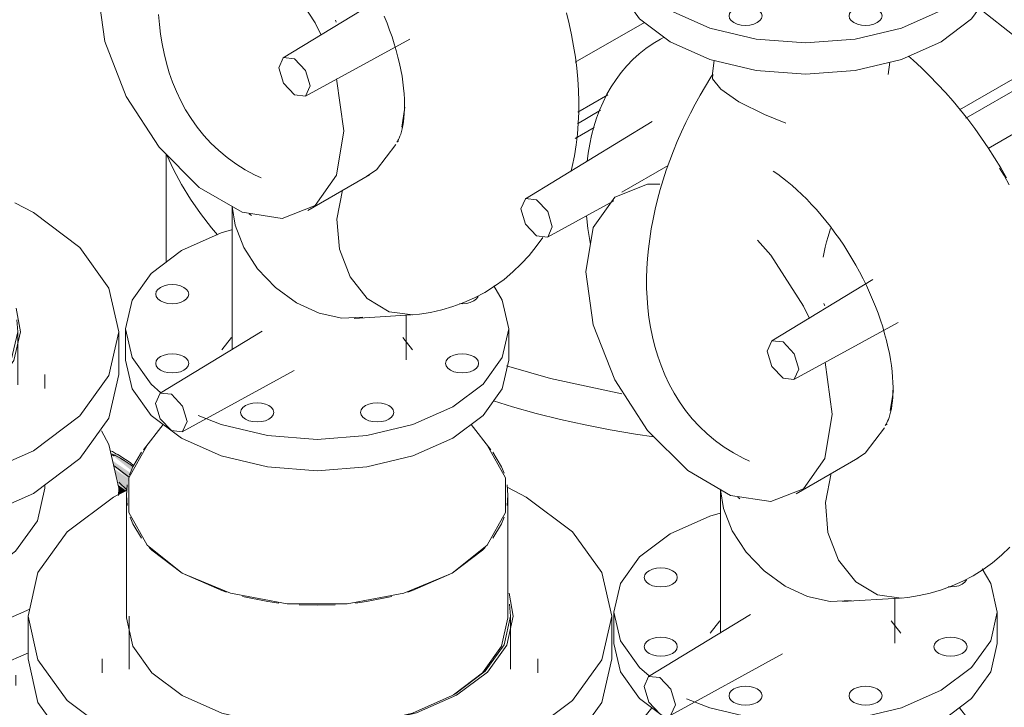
# Model space of a CAD drawing. Header units: metres. Extents: x -54598 to 1827199, y -329446 to -256744.
# Tile 234 of 256: x 197555 to 198120, y -305009 to -304614. Entities that reach past the tile are written whole.
import ezdxf

# ---------------------------------------------------------------- set-up
doc = ezdxf.new("R2010")
doc.units = ezdxf.units.M
for name, color, linetype, lineweight in [('A-GENM', 13, 'Continuous', 20), ('M-EQPM', 7, 'Continuous', 20), ('P-PIPE', 7, 'Continuous', 20)]:
    doc.layers.add(name, color=color, linetype=linetype, lineweight=lineweight)

# ---------------------------------------------------------------- blocks, each defined once
blk = doc.blocks.new('ìáß_ß_Stratos_GIGA_Wilo - Stratos GIGA 100_3-33_22-669461-aks33')
at = {"layer": 'A-GENM', "color": 1}
for p, q in [((20224.56, -9636.88), (20271.17, -9609.97)), ((20279.31, -9612.15), (20228.11, -9641.7)), ((20240.94, -9659.12), (20301.18, -9624.34)), ((20057.42, -9668.8), (20030.83, -9684.15)), ((20151.54, -9811.58), (20147.42, -9781.74)), ((20184.82, -9809.55), (20186.61, -9797.97)), ((20130.83, -9857.36), (20166.19, -9836.95)), ((20087.4, -9854.96), (20087.4, -9937)), ((20097.25, -9859.25), (20098.55, -9860.29)), ((20157.43, -9919.29), (20190.18, -9917.3)), ((20187.4, -9943.08), (20187.4, -9917.41))]:
    blk.add_line(p, q, dxfattribs=at)
for points in [[(20235.65, -9578.73, 0), (20237.94, -9580.26, 0), (20254.95, -9593.62, 0), (20271.17, -9609.97, 0)], [(20010.78, -9666.59, 0), (20011.42, -9661.74, 0), (20012.31, -9656.62, 0), (20013.41, -9651.58, 0), (20014.72, -9646.64, 0), (20016.26, -9641.79, 0), (20018.02, -9637.06, 0), (20020.01, -9632.45, 0), (20022.24, -9627.97, 0), (20024.71, -9623.64, 0), (20027.42, -9619.47, 0), (20030.38, -9615.48, 0), (20033.58, -9611.69, 0), (20037.02, -9608.11, 0), (20040.69, -9604.77, 0), (20044.58, -9601.69, 0), (20048.67, -9598.88, 0), (20052.95, -9596.36, 0), (20055.07, -9595.3, 0)], [(20232.4, -9904.38, 0), (20238.08, -9900.84, 0), (20243.49, -9896.91, 0), (20248.6, -9892.65, 0), (20253.39, -9888.07, 0)], [(20251.61, -9676, 0), (20248.2, -9670.17, 0), (20244.66, -9664.42, 0), (20240.99, -9658.76, 0), (20237.2, -9653.2, 0), (20233.28, -9647.73, 0), (20229.24, -9642.38, 0), (20225.09, -9637.13, 0), (20220.83, -9632.01, 0), (20216.46, -9627.01, 0), (20211.98, -9622.14, 0), (20207.4, -9617.4, 0), (20202.72, -9612.81, 0), (20197.94, -9608.37, 0), (20195.37, -9606.11, 0)], [(20181.92, -9818.12, 0), (20181.97, -9818.08, 0), (20182.09, -9817.92, 0), (20182.3, -9817.63, 0), (20182.58, -9817.19, 0), (20182.93, -9816.56, 0), (20183.32, -9815.75, 0), (20183.75, -9814.73, 0), (20184.19, -9813.5, 0), (20184.62, -9812.07, 0), (20185.04, -9810.42, 0), (20185.43, -9808.56, 0), (20185.77, -9806.5, 0), (20186.04, -9804.24, 0), (20186.25, -9801.8, 0), (20186.37, -9799.17, 0), (20186.39, -9796.38, 0), (20186.32, -9793.42, 0), (20186.14, -9790.33, 0), (20185.85, -9787.09, 0), (20185.45, -9783.73, 0), (20184.92, -9780.26, 0), (20184.28, -9776.68, 0), (20183.51, -9773.02, 0), (20182.62, -9769.27, 0), (20181.6, -9765.46, 0), (20180.46, -9761.6, 0), (20179.2, -9757.68, 0), (20177.82, -9753.74, 0), (20176.32, -9749.77, 0), (20174.71, -9745.78, 0), (20172.98, -9741.8, 0), (20171.15, -9737.82, 0), (20169.21, -9733.87, 0), (20167.16, -9729.93, 0), (20165.02, -9726.04, 0), (20162.8, -9722.2, 0), (20160.48, -9718.41, 0), (20158.08, -9714.69, 0), (20155.62, -9711.04, 0), (20153.08, -9707.47, 0), (20150.48, -9704, 0), (20147.83, -9700.63, 0), (20145.14, -9697.36, 0), (20142.41, -9694.21, 0), (20139.64, -9691.19, 0), (20136.86, -9688.29, 0), (20134.07, -9685.53, 0), (20131.27, -9682.9, 0), (20128.48, -9680.43, 0), (20125.71, -9678.11, 0), (20122.97, -9675.94, 0), (20120.27, -9673.94, 0), (20117.63, -9672.1, 0)], [(20247.54, -9670.35, 0), (20250.1, -9674.72, 0), (20253.11, -9680.02, 0)], [(20052.61, -9679.6, 0), (20045.48, -9679.63, 0), (20026.67, -9687, 0), (20014.39, -9704.47, 0), (20010.12, -9729.93, 0)], [(20010.56, -9697.74, 0), (20010.7, -9699.53, 0), (20011.34, -9705.13, 0), (20012.16, -9710.77, 0), (20012.76, -9714.21, 0)], [(20138.48, -9756.75, 0), (20135, -9749.55, 0), (20116.19, -9720.46, 0), (20108.67, -9711.77, 0)], [(20010.12, -9729.93, 0), (20014.39, -9760.32, 0), (20026.67, -9791.97, 0), (20045.48, -9821.05, 0), (20068.55, -9844.08, 0), (20093.11, -9858.25, 0), (20116.19, -9861.88, 0), (20135, -9854.51, 0), (20147.28, -9837.04, 0), (20151.54, -9811.58, 0)], [(20164.79, -9837.68, 0), (20170.36, -9834.1, 0), (20181.44, -9819.45, 0)], [(20182.4, -9817.78, 0), (20182.6, -9817.67, 0), (20182.78, -9817.59, 0), (20182.9, -9817.55, 0)], [(20182.94, -9817.54, 0), (20182.88, -9817.55, 0), (20182.68, -9817.58, 0), (20182.49, -9817.6, 0)], [(20150.83, -9845.61, 0), (20147.58, -9862.27, 0), (20149.05, -9879.57, 0), (20155.1, -9895.43, 0), (20164.96, -9907.87, 0), (20177.49, -9915.46, 0), (20191.13, -9917.23, 0)], [(20162.4, -9918.68, 0), (20150.34, -9919.15, 0), (20137.4, -9916.31, 0), (20124.46, -9910.34, 0), (20112.4, -9901.65, 0), (20102.05, -9890.82, 0), (20094.1, -9878.61, 0), (20089.11, -9865.84, 0), (20087.43, -9855.04, 0)], [(20232.4, -9904.38, 0), (20226.49, -9907.53, 0), (20220.39, -9910.25, 0), (20214.14, -9912.55, 0), (20207.78, -9914.4, 0), (20201.34, -9915.83, 0), (20194.88, -9916.84, 0), (20190.94, -9917.25, 0)]]:
    blk.add_polyline3d(points, dxfattribs=at)
at = {"layer": 'M-EQPM', "color": 1}
for p, q in [((20083.76, -9608.54), (20082.6, -9617.54)), ((20183.54, -9616.71), (20184.47, -9609.56)), ((19975.39, -9687.97), (20048.12, -9643.67)), ((19981.84, -9688.55), (19975.47, -9687.92)), ((20026.22, -9689.17), (19988.12, -9710.02)), ((19981.84, -9709.34), (19988.12, -9710.02)), ((20174.8, -9734.35), (20116.81, -9769.62)), ((20189.36, -9758.98), (20129.54, -9791.67)), ((20123.26, -9770.2), (20116.89, -9769.57)), ((20123.26, -9790.99), (20129.54, -9791.67)), ((20228.56, -9906.79), (20227.61, -9908.12)), ((20026.23, -9925.26), (20026.23, -9943.22)), ((20104.62, -9926.69), (20046.1, -9962.31)), ((20246.23, -9943.22), (20246.23, -9925.26)), ((20058.83, -9984.37), (20123.05, -9949.24)), ((20052.55, -9962.89), (20046.18, -9962.26))]:
    blk.add_line(p, q, dxfattribs=at)
for points in [[(20047.24, -9497.66, 0), (20040.97, -9503.22, 0), (20029.98, -9518.54, 0), (20026.23, -9534.97, 0), (20029.98, -9551.41, 0), (20040.97, -9566.73, 0), (20058.45, -9579.88, 0), (20081.23, -9589.97, 0), (20107.76, -9596.32, 0), (20136.23, -9598.48, 0), (20164.7, -9596.32, 0), (20191.23, -9589.97, 0), (20214.02, -9579.88, 0)], [(20214.02, -9597.84, 0), (20191.23, -9607.94, 0), (20164.7, -9614.28, 0), (20136.23, -9616.45, 0), (20107.76, -9614.28, 0), (20081.23, -9607.94, 0), (20058.45, -9597.84, 0), (20040.97, -9584.69, 0), (20029.98, -9569.37, 0), (20026.23, -9552.94, 0)], [(20246.23, -9552.94, 0), (20242.49, -9569.37, 0), (20231.5, -9584.69, 0), (20214.02, -9597.84, 0)], [(20097.04, -9578.23, 0), (20099.33, -9577.68, 0), (20101.79, -9577.5, 0), (20104.25, -9577.68, 0), (20106.54, -9578.23, 0), (20108.51, -9579.1, 0), (20110.02, -9580.24, 0), (20110.97, -9581.56, 0), (20111.29, -9582.98, 0), (20110.97, -9584.4, 0), (20110.02, -9585.72, 0), (20108.51, -9586.86, 0), (20106.54, -9587.73, 0)], [(20165.93, -9578.23, 0), (20168.22, -9577.68, 0), (20170.68, -9577.5, 0), (20173.13, -9577.68, 0), (20175.43, -9578.23, 0), (20177.39, -9579.1, 0), (20178.9, -9580.24, 0), (20179.85, -9581.56, 0), (20180.18, -9582.98, 0), (20179.85, -9584.4, 0), (20178.9, -9585.72, 0), (20177.39, -9586.86, 0), (20175.43, -9587.73, 0)], [(20106.54, -9587.73, 0), (20104.25, -9588.28, 0), (20101.79, -9588.47, 0), (20099.33, -9588.28, 0), (20097.04, -9587.73, 0), (20095.08, -9586.86, 0), (20093.57, -9585.72, 0), (20092.62, -9584.4, 0), (20092.29, -9582.98, 0), (20092.62, -9581.56, 0), (20093.57, -9580.24, 0), (20095.08, -9579.1, 0), (20097.04, -9578.23, 0)], [(20175.43, -9587.73, 0), (20173.13, -9588.28, 0), (20170.68, -9588.47, 0), (20168.22, -9588.28, 0), (20165.93, -9587.73, 0), (20163.96, -9586.86, 0), (20162.45, -9585.72, 0), (20161.5, -9584.4, 0), (20161.18, -9582.98, 0), (20161.5, -9581.56, 0), (20162.45, -9580.24, 0), (20163.96, -9579.1, 0), (20165.93, -9578.23, 0)], [(20094.83, -9833.92, 0), (20089.54, -9830.62, 0), (20084.51, -9826.97, 0), (20079.75, -9823, 0), (20075.3, -9818.75, 0), (20071.17, -9814.24, 0), (20067.37, -9809.52, 0), (20063.9, -9804.62, 0), (20060.76, -9799.56, 0), (20057.95, -9794.38, 0), (20055.45, -9789.09, 0), (20053.25, -9783.73, 0), (20051.34, -9778.3, 0), (20049.7, -9772.82, 0), (20048.33, -9767.29, 0), (20047.21, -9761.73, 0), (20046.33, -9756.15, 0), (20045.68, -9750.54, 0), (20045.24, -9744.91, 0), (20045.01, -9739.28, 0), (20044.99, -9733.63, 0), (20045.15, -9727.97, 0), (20045.51, -9722.3, 0), (20046.04, -9716.64, 0), (20046.75, -9710.97, 0), (20047.63, -9705.31, 0), (20048.68, -9699.65, 0), (20049.88, -9694.01, 0), (20051.25, -9688.37, 0), (20052.77, -9682.76, 0), (20054.44, -9677.16, 0), (20056.26, -9671.59, 0), (20058.22, -9666.05, 0), (20060.32, -9660.54, 0), (20062.56, -9655.07, 0), (20064.94, -9649.64, 0), (20067.44, -9644.26, 0), (20070.08, -9638.93, 0), (20072.84, -9633.66, 0), (20075.73, -9628.45, 0), (20078.73, -9623.31, 0), (20081.85, -9618.24, 0), (20082.99, -9616.46, 0)], [(20082.99, -9616.46, 0), (20082.81, -9619.22, 0), (20087.54, -9625.14, 0), (20097.97, -9632.32, 0)], [(20097.97, -9632.32, 0), (20112.71, -9639.68, 0), (20124.83, -9644.54, 0)], [(19975.39, -9687.97, 0), (19972.83, -9693.75, 0), (19975.47, -9702.62, 0), (19981.84, -9709.34, 0)], [(19988.2, -9709.97, 0), (19990.84, -9704.15, 0), (19988.2, -9695.27, 0), (19981.84, -9688.55, 0)], [(20146.3, -9721.58, 0), (20146.85, -9718.69, 0), (20147.5, -9715.72, 0), (20148.25, -9712.67, 0), (20149.11, -9709.57, 0), (20150.07, -9706.41, 0), (20150.49, -9705.14, 0)], [(20147.22, -9749.32, 0), (20147.1, -9749.08, 0), (20146.92, -9748.68, 0), (20146.68, -9748.09, 0)], [(20116.81, -9769.62, 0), (20114.26, -9775.4, 0), (20116.89, -9784.27, 0), (20123.26, -9790.99, 0)], [(20129.63, -9791.62, 0), (20132.26, -9785.8, 0), (20129.63, -9776.92, 0), (20123.26, -9770.2, 0)], [(20094.83, -9833.92, 0), (20100.33, -9836.85, 0), (20104.11, -9838.54, 0)], [(20087.1, -9868.44, 0), (20081.23, -9870.26, 0), (20058.45, -9880.35, 0)], [(20058.45, -9880.35, 0), (20040.97, -9893.51, 0), (20029.98, -9908.82, 0), (20026.23, -9925.26, 0), (20029.98, -9941.7, 0), (20040.97, -9957.01, 0), (20046.47, -9961.96, 0)], [(20044.86, -9902.63, 0), (20046.37, -9901.5, 0), (20048.34, -9900.62, 0), (20050.63, -9900.08, 0), (20053.09, -9899.89, 0), (20055.54, -9900.08, 0), (20057.84, -9900.62, 0), (20059.8, -9901.5, 0), (20061.31, -9902.63, 0), (20062.26, -9903.95, 0), (20062.59, -9905.37, 0), (20062.26, -9906.79, 0), (20061.31, -9908.12, 0)], [(20061.31, -9908.12, 0), (20059.8, -9909.25, 0), (20057.84, -9910.12, 0), (20055.54, -9910.67, 0), (20053.09, -9910.86, 0), (20050.63, -9910.67, 0), (20048.34, -9910.12, 0), (20046.37, -9909.25, 0), (20044.86, -9908.12, 0), (20043.91, -9906.79, 0), (20043.59, -9905.37, 0), (20043.91, -9903.95, 0), (20044.86, -9902.63, 0)], [(20214.02, -9970.17, 0), (20231.5, -9957.01, 0), (20242.49, -9941.7, 0), (20246.23, -9925.26, 0), (20242.49, -9908.82, 0), (20237.53, -9900.52, 0)], [(20227.61, -9908.12, 0), (20226.1, -9909.25, 0), (20224.13, -9910.12, 0), (20221.84, -9910.67, 0), (20219.38, -9910.86, 0), (20218.12, -9910.81, 0)], [(20214.02, -9988.13, 0), (20191.23, -9998.22, 0), (20164.7, -10004.57, 0), (20136.23, -10006.73, 0), (20107.76, -10004.57, 0), (20081.23, -9998.22, 0), (20058.45, -9988.13, 0), (20040.97, -9974.98, 0), (20029.98, -9959.66, 0), (20026.23, -9943.22, 0)], [(20061.31, -9947.89, 0), (20059.8, -9949.02, 0), (20057.84, -9949.89, 0), (20055.54, -9950.44, 0), (20053.09, -9950.63, 0), (20050.63, -9950.44, 0), (20048.34, -9949.89, 0), (20046.37, -9949.02, 0), (20044.86, -9947.89, 0), (20043.91, -9946.56, 0), (20043.59, -9945.14, 0), (20043.91, -9943.72, 0), (20044.86, -9942.4, 0)], [(20044.86, -9942.4, 0), (20046.37, -9941.27, 0), (20048.34, -9940.39, 0), (20050.63, -9939.85, 0), (20053.09, -9939.66, 0), (20055.54, -9939.85, 0), (20057.84, -9940.39, 0), (20059.8, -9941.27, 0), (20061.31, -9942.4, 0), (20062.26, -9943.72, 0), (20062.59, -9945.14, 0), (20062.26, -9946.56, 0), (20061.31, -9947.89, 0)], [(20227.61, -9947.89, 0), (20226.1, -9949.02, 0), (20224.13, -9949.89, 0), (20221.84, -9950.44, 0), (20219.38, -9950.63, 0), (20216.92, -9950.44, 0), (20214.63, -9949.89, 0), (20212.67, -9949.02, 0), (20211.16, -9947.89, 0), (20210.21, -9946.56, 0), (20209.88, -9945.14, 0), (20210.21, -9943.72, 0), (20211.16, -9942.4, 0)], [(20211.16, -9942.4, 0), (20212.67, -9941.27, 0), (20214.63, -9940.39, 0), (20216.92, -9939.85, 0), (20219.38, -9939.66, 0), (20221.84, -9939.85, 0), (20224.13, -9940.39, 0), (20226.1, -9941.27, 0), (20227.61, -9942.4, 0), (20228.56, -9943.72, 0), (20228.88, -9945.14, 0), (20228.56, -9946.56, 0), (20227.61, -9947.89, 0)], [(20246.23, -9943.22, 0), (20242.49, -9959.66, 0), (20231.5, -9974.98, 0), (20214.02, -9988.13, 0)], [(20046.1, -9962.31, 0), (20043.54, -9968.09, 0), (20046.18, -9976.97, 0), (20052.55, -9983.69, 0)], [(20058.92, -9984.32, 0), (20061.55, -9978.49, 0), (20058.92, -9969.61, 0), (20052.55, -9962.89, 0)], [(20097.04, -9968.52, 0), (20099.33, -9967.97, 0), (20101.79, -9967.78, 0), (20104.25, -9967.97, 0), (20106.54, -9968.52, 0), (20108.51, -9969.39, 0), (20110.02, -9970.52, 0), (20110.97, -9971.85, 0), (20111.29, -9973.27, 0), (20110.97, -9974.69, 0), (20110.02, -9976.01, 0), (20108.51, -9977.14, 0), (20106.54, -9978.02, 0)], [(20165.93, -9968.52, 0), (20168.22, -9967.97, 0), (20170.68, -9967.78, 0), (20173.13, -9967.97, 0), (20175.43, -9968.52, 0), (20177.39, -9969.39, 0), (20178.9, -9970.52, 0), (20179.85, -9971.85, 0), (20180.18, -9973.27, 0), (20179.85, -9974.69, 0), (20178.9, -9976.01, 0), (20177.39, -9977.14, 0), (20175.43, -9978.02, 0)], [(20067.94, -9975.04, 0), (20081.23, -9980.26, 0), (20107.76, -9986.6, 0), (20136.23, -9988.77, 0), (20164.7, -9986.6, 0), (20191.23, -9980.26, 0), (20214.02, -9970.17, 0)], [(20106.54, -9978.02, 0), (20104.25, -9978.56, 0), (20101.79, -9978.75, 0), (20099.33, -9978.56, 0), (20097.04, -9978.02, 0), (20095.08, -9977.14, 0), (20093.57, -9976.01, 0), (20092.62, -9974.69, 0), (20092.29, -9973.27, 0), (20092.62, -9971.85, 0), (20093.57, -9970.52, 0), (20095.08, -9969.39, 0), (20097.04, -9968.52, 0)], [(20175.43, -9978.02, 0), (20173.13, -9978.56, 0), (20170.68, -9978.75, 0), (20168.22, -9978.56, 0), (20165.93, -9978.02, 0), (20163.96, -9977.14, 0), (20162.45, -9976.01, 0), (20161.5, -9974.69, 0), (20161.18, -9973.27, 0), (20161.5, -9971.85, 0), (20162.45, -9970.52, 0), (20163.96, -9969.39, 0), (20165.93, -9968.52, 0)]]:
    blk.add_polyline3d(points, dxfattribs=at)
blk = doc.blocks.new('ADSK_СтальСварка_Переход_ГОСТ173781 - Исполнение 2-V246-aks33')
at = {"layer": 'P-PIPE', "color": 1}
for p, q in [((20087.06, -9930.34), (20081.53, -9937.37)), ((20190.93, -9937.37), (20185.41, -9930.34)), ((20047.9, -9980.19), (20036.51, -9994.67)), ((20235.95, -9994.67), (20224.57, -9980.19))]:
    blk.add_line(p, q, dxfattribs=at)
for points in [[(20213.66, -10065.49, 0), (20185.95, -10077.12, 0), (20153.36, -10083.23, 0), (20119.1, -10083.23, 0), (20086.52, -10077.12, 0), (20058.81, -10065.49, 0), (20038.67, -10049.49, 0), (20028.08, -10030.68, 0), (20028.08, -10010.9, 0), (20038.67, -9992.09, 0)], [(20233.8, -9992.09, 0), (20244.39, -10010.9, 0), (20244.39, -10030.68, 0), (20233.8, -10049.49, 0), (20213.66, -10065.49, 0)]]:
    blk.add_polyline3d(points, dxfattribs=at)
blk = doc.blocks.new('ìáß_ß_Stratos_GIGA_Wilo - Stratos GIGA 100_3-33_22-V258-aks33')
at = {"layer": 'A-GENM', "color": 1}
for p, q in [((20003.99, -9609.65), (20043.68, -9586.73)), ((19871.22, -9648.95), (19867.1, -9619.11)), ((20022.66, -9628.39), (20005.49, -9638.31)), ((19904.5, -9646.92), (19906.28, -9635.33)), ((20005.25, -9644.93), (20018.61, -9637.21)), ((20014.96, -9647.12), (20004.02, -9653.44)), ((19850.51, -9694.73), (19885.86, -9674.31)), ((19807.08, -9692.32), (19807.08, -9774.36)), ((19816.92, -9696.61), (19818.23, -9697.66)), ((19877.1, -9756.66), (19909.85, -9754.67)), ((19907.08, -9780.45), (19907.08, -9754.77))]:
    blk.add_line(p, q, dxfattribs=at)
for points in [[(20001.73, -9671.94, 0), (20002.35, -9669.4, 0), (20003.59, -9663.27, 0), (20004.56, -9657.1, 0), (20005.29, -9650.88, 0), (20005.77, -9644.64, 0), (20006.03, -9638.36, 0), (20006.06, -9632.06, 0), (20005.87, -9625.74, 0), (20005.48, -9619.4, 0), (20004.88, -9613.04, 0), (20004.08, -9606.68, 0), (20003.09, -9600.32, 0), (20001.91, -9593.95, 0), (20000.55, -9587.58, 0), (19999.01, -9581.23, 0)], [(19901.6, -9655.49, 0), (19901.64, -9655.44, 0), (19901.77, -9655.29, 0), (19901.97, -9655, 0), (19902.26, -9654.55, 0), (19902.6, -9653.93, 0), (19902.99, -9653.11, 0), (19903.42, -9652.1, 0), (19903.86, -9650.87, 0), (19904.3, -9649.43, 0), (19904.72, -9647.78, 0), (19905.1, -9645.93, 0), (19905.44, -9643.87, 0), (19905.72, -9641.61, 0), (19905.92, -9639.16, 0), (19906.04, -9636.54, 0), (19906.07, -9633.74, 0), (19906, -9630.79, 0), (19905.82, -9627.69, 0), (19905.53, -9624.46, 0), (19905.12, -9621.1, 0), (19904.6, -9617.62, 0), (19903.95, -9614.05, 0), (19903.18, -9610.38, 0), (19902.29, -9606.64, 0), (19901.28, -9602.83, 0), (19900.14, -9598.96, 0), (19898.88, -9595.05, 0), (19897.5, -9591.1, 0), (19896, -9587.14, 0), (19894.38, -9583.15, 0)], [(19858.15, -9594.12, 0), (19854.68, -9586.91, 0), (19835.86, -9557.82, 0), (19827.48, -9548.22, 0)], [(19729.8, -9567.3, 0), (19734.06, -9597.69, 0), (19746.34, -9629.33, 0), (19765.15, -9658.42, 0), (19788.23, -9681.44, 0), (19812.79, -9695.62, 0), (19835.86, -9699.25, 0), (19854.68, -9691.88, 0), (19866.95, -9674.41, 0), (19871.22, -9648.95, 0)], [(19884.46, -9675.05, 0), (19890.03, -9671.47, 0), (19901.12, -9656.82, 0)], [(19902.08, -9655.15, 0), (19902.28, -9655.04, 0), (19902.45, -9654.96, 0), (19902.57, -9654.92, 0)], [(19902.61, -9654.91, 0), (19902.55, -9654.92, 0), (19902.35, -9654.95, 0), (19902.17, -9654.97, 0)], [(19870.51, -9682.98, 0), (19867.25, -9699.64, 0), (19868.73, -9716.94, 0), (19874.78, -9732.8, 0), (19884.64, -9745.24, 0), (19897.16, -9752.82, 0), (19910.81, -9754.6, 0)], [(19882.08, -9756.04, 0), (19870.02, -9756.52, 0), (19857.08, -9753.68, 0), (19844.14, -9747.71, 0), (19832.08, -9739.01, 0), (19821.72, -9728.19, 0), (19813.77, -9715.98, 0), (19808.78, -9703.21, 0), (19807.11, -9692.41, 0)], [(19952.08, -9741.75, 0), (19957.75, -9738.2, 0), (19963.16, -9734.28, 0), (19968.28, -9730.01, 0), (19973.07, -9725.43, 0), (19977.52, -9720.58, 0), (19981.63, -9715.48, 0), (19985.38, -9710.17, 0)], [(19952.08, -9741.75, 0), (19946.17, -9744.89, 0), (19940.06, -9747.62, 0), (19933.81, -9749.91, 0), (19927.45, -9751.77, 0), (19921.02, -9753.2, 0), (19914.55, -9754.2, 0), (19910.61, -9754.62, 0)]]:
    blk.add_polyline3d(points, dxfattribs=at)
at = {"layer": 'M-EQPM', "color": 1}
for p, q in [((19895.24, -9571.25), (19836.48, -9606.99)), ((19909.04, -9596.35), (19849.21, -9629.04)), ((19842.93, -9607.57), (19836.57, -9606.94)), ((19842.93, -9628.36), (19849.21, -9629.04)), ((19948.23, -9744.16), (19947.29, -9745.48)), ((19745.91, -9762.63), (19745.91, -9780.59)), ((19824.3, -9764.06), (19765.77, -9799.68)), ((19965.91, -9780.59), (19965.91, -9762.63)), ((19778.5, -9821.73), (19842.73, -9786.61)), ((19772.22, -9800.26), (19765.86, -9799.63)), ((19772.22, -9821.05), (19778.5, -9821.73))]:
    blk.add_line(p, q, dxfattribs=at)
for points in [[(19814.5, -9671.29, 0), (19809.22, -9667.99, 0), (19804.18, -9664.34, 0), (19799.43, -9660.37, 0), (19794.98, -9656.12, 0), (19790.85, -9651.61, 0), (19787.04, -9646.89, 0), (19783.58, -9641.98, 0), (19780.44, -9636.93, 0), (19777.62, -9631.75, 0), (19775.12, -9626.46, 0), (19772.92, -9621.1, 0), (19771.01, -9615.67, 0), (19769.38, -9610.18, 0), (19768.01, -9604.66, 0), (19766.89, -9599.1, 0), (19766.01, -9593.51, 0), (19765.35, -9587.91, 0), (19764.92, -9582.28, 0)], [(19866.9, -9586.68, 0), (19866.78, -9586.45, 0), (19866.59, -9586.05, 0), (19866.36, -9585.46, 0)], [(19836.48, -9606.99, 0), (19833.93, -9612.77, 0), (19836.57, -9621.64, 0), (19842.93, -9628.36, 0)], [(19849.3, -9628.99, 0), (19851.94, -9623.16, 0), (19849.3, -9614.29, 0), (19842.93, -9607.57, 0)], [(19814.5, -9671.29, 0), (19820, -9674.22, 0), (19823.78, -9675.91, 0)], [(19806.78, -9705.81, 0), (19800.91, -9707.63, 0), (19778.13, -9717.72, 0)], [(19778.13, -9717.72, 0), (19760.65, -9730.87, 0), (19749.66, -9746.19, 0), (19745.91, -9762.63, 0), (19749.66, -9779.06, 0), (19760.65, -9794.38, 0), (19766.15, -9799.33, 0)], [(19780.99, -9745.48, 0), (19779.48, -9746.62, 0), (19777.51, -9747.49, 0), (19775.22, -9748.04, 0), (19772.76, -9748.23, 0), (19770.3, -9748.04, 0), (19768.01, -9747.49, 0), (19766.04, -9746.62, 0), (19764.53, -9745.48, 0), (19763.58, -9744.16, 0), (19763.26, -9742.74, 0), (19763.58, -9741.32, 0), (19764.53, -9740, 0)], [(19764.53, -9740, 0), (19766.04, -9738.86, 0), (19768.01, -9737.99, 0), (19770.3, -9737.44, 0), (19772.76, -9737.26, 0), (19775.22, -9737.44, 0), (19777.51, -9737.99, 0), (19779.48, -9738.86, 0), (19780.99, -9740, 0), (19781.94, -9741.32, 0), (19782.26, -9742.74, 0), (19781.94, -9744.16, 0), (19780.99, -9745.48, 0)], [(19933.69, -9807.53, 0), (19951.17, -9794.38, 0), (19962.16, -9779.06, 0), (19965.91, -9762.63, 0), (19962.16, -9746.19, 0), (19957.21, -9737.89, 0)], [(19947.29, -9745.48, 0), (19945.78, -9746.62, 0), (19943.81, -9747.49, 0), (19941.52, -9748.04, 0), (19939.06, -9748.23, 0), (19937.8, -9748.18, 0)], [(19933.69, -9825.5, 0), (19910.91, -9835.59, 0), (19884.38, -9841.93, 0), (19855.91, -9844.1, 0), (19827.44, -9841.93, 0), (19800.91, -9835.59, 0), (19778.13, -9825.5, 0), (19760.65, -9812.34, 0), (19749.66, -9797.03, 0), (19745.91, -9780.59, 0)], [(19780.99, -9785.25, 0), (19779.48, -9786.39, 0), (19777.51, -9787.26, 0), (19775.22, -9787.81, 0), (19772.76, -9788, 0), (19770.3, -9787.81, 0), (19768.01, -9787.26, 0), (19766.04, -9786.39, 0), (19764.53, -9785.25, 0), (19763.58, -9783.93, 0), (19763.26, -9782.51, 0), (19763.58, -9781.09, 0), (19764.53, -9779.77, 0)], [(19764.53, -9779.77, 0), (19766.04, -9778.63, 0), (19768.01, -9777.76, 0), (19770.3, -9777.21, 0), (19772.76, -9777.03, 0), (19775.22, -9777.21, 0), (19777.51, -9777.76, 0), (19779.48, -9778.63, 0), (19780.99, -9779.77, 0), (19781.94, -9781.09, 0), (19782.26, -9782.51, 0), (19781.94, -9783.93, 0), (19780.99, -9785.25, 0)], [(19947.29, -9785.25, 0), (19945.78, -9786.39, 0), (19943.81, -9787.26, 0), (19941.52, -9787.81, 0), (19939.06, -9788, 0), (19936.6, -9787.81, 0), (19934.31, -9787.26, 0), (19932.34, -9786.39, 0), (19930.83, -9785.25, 0), (19929.88, -9783.93, 0), (19929.56, -9782.51, 0), (19929.88, -9781.09, 0), (19930.83, -9779.77, 0)], [(19930.83, -9779.77, 0), (19932.34, -9778.63, 0), (19934.31, -9777.76, 0), (19936.6, -9777.21, 0), (19939.06, -9777.03, 0), (19941.52, -9777.21, 0), (19943.81, -9777.76, 0), (19945.78, -9778.63, 0), (19947.29, -9779.77, 0), (19948.23, -9781.09, 0), (19948.56, -9782.51, 0), (19948.23, -9783.93, 0), (19947.29, -9785.25, 0)], [(19965.91, -9780.59, 0), (19962.16, -9797.03, 0), (19951.17, -9812.34, 0), (19933.69, -9825.5, 0)], [(19765.77, -9799.68, 0), (19763.22, -9805.46, 0), (19765.86, -9814.33, 0), (19772.22, -9821.05, 0)], [(19778.59, -9821.69, 0), (19781.23, -9815.86, 0), (19778.59, -9806.98, 0), (19772.22, -9800.26, 0)], [(19787.61, -9812.4, 0), (19800.91, -9817.63, 0), (19827.44, -9823.97, 0), (19855.91, -9826.14, 0), (19884.38, -9823.97, 0), (19910.91, -9817.63, 0), (19933.69, -9807.53, 0)], [(19826.22, -9815.38, 0), (19823.93, -9815.93, 0), (19821.47, -9816.12, 0), (19819.01, -9815.93, 0), (19816.72, -9815.38, 0), (19814.75, -9814.51, 0), (19813.24, -9813.38, 0), (19812.29, -9812.05, 0), (19811.97, -9810.63, 0), (19812.29, -9809.21, 0), (19813.24, -9807.89, 0), (19814.75, -9806.75, 0), (19816.72, -9805.88, 0)], [(19816.72, -9805.88, 0), (19819.01, -9805.34, 0), (19821.47, -9805.15, 0), (19823.93, -9805.34, 0), (19826.22, -9805.88, 0), (19828.19, -9806.75, 0), (19829.69, -9807.89, 0), (19830.64, -9809.21, 0), (19830.97, -9810.63, 0), (19830.64, -9812.05, 0), (19829.69, -9813.38, 0), (19828.19, -9814.51, 0), (19826.22, -9815.38, 0)], [(19895.1, -9815.38, 0), (19892.81, -9815.93, 0), (19890.35, -9816.12, 0), (19887.89, -9815.93, 0), (19885.6, -9815.38, 0), (19883.63, -9814.51, 0), (19882.12, -9813.38, 0), (19881.17, -9812.05, 0), (19880.85, -9810.63, 0), (19881.17, -9809.21, 0), (19882.12, -9807.89, 0), (19883.63, -9806.75, 0), (19885.6, -9805.88, 0)], [(19885.6, -9805.88, 0), (19887.89, -9805.34, 0), (19890.35, -9805.15, 0), (19892.81, -9805.34, 0), (19895.1, -9805.88, 0), (19897.07, -9806.75, 0), (19898.58, -9807.89, 0), (19899.53, -9809.21, 0), (19899.85, -9810.63, 0), (19899.53, -9812.05, 0), (19898.58, -9813.38, 0), (19897.07, -9814.51, 0), (19895.1, -9815.38, 0)]]:
    blk.add_polyline3d(points, dxfattribs=at)
blk = doc.blocks.new('ADSK_СтальСварка_Переход_ГОСТ173781 - Исполнение 2-V260-aks33')
at = {"layer": 'P-PIPE', "color": 1}
for p, q in [((19806.73, -9767.71), (19801.21, -9774.74)), ((19910.61, -9774.74), (19905.09, -9767.71)), ((19767.57, -9817.55), (19756.19, -9832.04)), ((19955.63, -9832.04), (19944.25, -9817.55))]:
    blk.add_line(p, q, dxfattribs=at)
for points in [[(19933.34, -9902.86, 0), (19905.62, -9914.49, 0), (19873.04, -9920.6, 0), (19838.78, -9920.6, 0), (19806.2, -9914.49, 0), (19778.48, -9902.86, 0), (19758.34, -9886.86, 0), (19747.76, -9868.05, 0), (19747.76, -9848.27, 0), (19758.34, -9829.46, 0)], [(19953.47, -9829.46, 0), (19964.06, -9848.27, 0), (19964.06, -9868.05, 0), (19953.47, -9886.86, 0), (19933.34, -9902.86, 0)]]:
    blk.add_polyline3d(points, dxfattribs=at)
blk = doc.blocks.new('Tecofi_DI6240_ Компенсатор металлический фланцевый - Компенсатор металлический фланцевый_DI 6240-V261-aks33')
at = {"layer": 'P-PIPE', "color": 10, "lineweight": 9}
for p, q in [((19747.96, -9927.64), (19747.96, -9958.09)), ((19966.96, -9958.09), (19966.96, -9927.64)), ((19732.46, -9952.14), (19732.46, -9960.17)), ((19982.46, -9960.17), (19982.46, -9952.14)), ((19933.46, -9973.15), (19934.89, -9972.34)), ((19732.46, -10015.58), (19732.46, -10017.46)), ((19982.46, -10017.46), (19982.46, -10015.58))]:
    blk.add_line(p, q, dxfattribs=at)
for points in [[(19934.89, -9972.34, 0), (19952.29, -9959.25, 0), (19963.23, -9944, 0), (19966.96, -9927.64, 0), (19966.3, -9920.76, 0)], [(19945.85, -10068.49, 0), (19919.96, -10079.96, 0), (19889.82, -10087.17, 0), (19857.46, -10089.62, 0), (19825.11, -10087.17, 0), (19794.96, -10079.96, 0), (19769.08, -10068.49, 0), (19749.21, -10053.54, 0), (19736.72, -10036.13, 0), (19732.46, -10017.46, 0)], [(19982.46, -10017.46, 0), (19978.21, -10036.13, 0), (19965.72, -10053.54, 0), (19945.85, -10068.49, 0)]]:
    blk.add_polyline3d(points, dxfattribs=at)
blk = doc.blocks.new('VM_Фланец_ГОСТ 332591 - VM_Фланец_ГОСТ 33259-2015 2-V262-aks33')
at = {"layer": 'P-PIPE'}
for p, q in [((19746.46, -9855.24), (19739.02, -9859.26)), ((19689.96, -9927.64), (19689.96, -9952.14)), ((20024.96, -9952.14), (20024.96, -9927.64))]:
    blk.add_line(p, q, dxfattribs=at)
for points in [[(19975.91, -9996.02, 0), (20002.52, -9975.99, 0), (20019.26, -9952.67, 0), (20024.96, -9927.64, 0), (20019.26, -9902.61, 0), (20002.52, -9879.29, 0), (19975.91, -9859.26, 0), (19965.31, -9853.66, 0)], [(19739.02, -9859.26, 0), (19712.41, -9879.29, 0), (19695.67, -9902.61, 0), (19689.96, -9927.64, 0), (19695.67, -9952.67, 0), (19712.41, -9975.99, 0), (19739.02, -9996.02, 0), (19773.71, -10011.39, 0), (19814.11, -10021.05, 0), (19857.46, -10024.35, 0), (19900.82, -10021.05, 0), (19941.21, -10011.39, 0), (19975.91, -9996.02, 0)], [(19966.06, -9914.39, 0), (19968.46, -9927.64, 0), (19964.68, -9944.23, 0), (19953.59, -9959.68, 0), (19935.95, -9972.96, 0)], [(19975.91, -10020.52, 0), (19941.21, -10035.89, 0), (19900.82, -10045.55, 0), (19857.46, -10048.84, 0), (19814.11, -10045.55, 0), (19773.71, -10035.89, 0), (19739.02, -10020.52, 0), (19712.41, -10000.49, 0), (19695.67, -9977.17, 0), (19689.96, -9952.14, 0)], [(20024.96, -9952.14, 0), (20019.26, -9977.17, 0), (20002.52, -10000.49, 0), (19975.91, -10020.52, 0)], [(19935.95, -9972.96, 0), (19912.96, -9983.14, 0), (19886.19, -9989.54, 0), (19857.46, -9991.73, 0)]]:
    blk.add_polyline3d(points, dxfattribs=at)
blk = doc.blocks.new('Tecofi_VPI4448-02_Затвор дисковый поворотный с ручкой - Затвор дисковый поворотный_VPI 4448-02-V273-aks33')
at = {"layer": 'P-PIPE'}
for points in [[(19739.24, -9835.85), (19740.94, -9834.87), (19737.72, -9834.87), (19738.53, -9835.61)], [(19749.59, -9844.21), (19749.87, -9842.08), (19740.94, -9834.87), (19739.24, -9835.85), (19749.2, -9843.89)], [(19747.76, -9848.82), (19748.02, -9847.8), (19749.12, -9845.62), (19738.53, -9838.4), (19739.28, -9841.69), (19747.55, -9848.64)], [(19746.63, -9855.89), (19747.27, -9854.4), (19747.5, -9848.6), (19739.61, -9843.14), (19742.51, -9852.43), (19746.41, -9855.71)], [(19742.12, -9857.89), (19746.41, -9855.71), (19741.69, -9852.26), (19742.12, -9854.93)]]:
    blk.add_hatch(color=37, dxfattribs=at).paths.add_polyline_path(points)
at = {"layer": 'P-PIPE', "color": 1}
for p, q in [((19739.35, -9841.23), (19748.01, -9847.73)), ((19742.02, -9850.75), (19746.94, -9855.32)), ((19463.07, -9961.4), (19463.07, -9967.43)), ((19473.22, -9964.58), (19473.07, -9961.4)), ((19673.07, -9961.4), (19672.91, -9964.58)), ((19683.07, -9967.43), (19683.07, -9961.4)), ((19420.22, -9998.9), (19409.37, -10005.17)), ((19404.98, -10011.29), (19404.98, -10030.72)), ((19409.37, -10017.41), (19501.3, -10070.49)), ((19467.74, -10035.59), (19456.62, -10042.01)), ((19501.3, -10089.92), (19409.37, -10036.85)), ((19466.07, -10058.38), (19467.8, -10057.38)), ((19522.51, -10070.49), (19547.33, -10056.15)), ((19576.68, -10058.64), (19522.51, -10089.92))]:
    blk.add_line(p, q, dxfattribs=at)
for points in [[(19737.21, -9832.61, 0), (19738.38, -9833.17, 0), (19740.25, -9834.15, 0), (19741.44, -9834.82, 0)], [(19737.98, -9834.4, 0), (19739.76, -9835.23, 0), (19741.53, -9836.14, 0), (19743.06, -9836.99, 0)], [(19750.53, -9841.1, 0), (19748.7, -9839.66, 0), (19746.85, -9838.31, 0), (19744.99, -9837.03, 0), (19743.13, -9835.83, 0), (19741.44, -9834.82, 0)], [(19750.14, -9841.74, 0), (19748.59, -9840.58, 0), (19746.84, -9839.36, 0), (19745.07, -9838.2, 0), (19743.31, -9837.13, 0), (19743.06, -9836.99, 0)], [(19409.37, -10005.17, 0), (19406.99, -10006.96, 0), (19405.49, -10009.05, 0), (19404.98, -10011.29, 0), (19405.49, -10013.53, 0), (19406.99, -10015.62, 0), (19409.37, -10017.41, 0)], [(19409.37, -10036.85, 0), (19406.99, -10035.05, 0), (19405.49, -10032.97, 0), (19404.98, -10030.72, 0)], [(19670.55, -10039.4, 0), (19668.33, -10041.74, 0), (19650.85, -10054.89, 0)], [(19650.85, -10054.89, 0), (19628.07, -10064.98, 0), (19601.54, -10071.33, 0), (19573.07, -10073.49, 0), (19553.39, -10072.46, 0)], [(19501.3, -10070.49, 0), (19504.4, -10071.86, 0), (19508.02, -10072.73, 0), (19511.9, -10073.02, 0), (19515.78, -10072.73, 0), (19519.4, -10071.86, 0), (19522.51, -10070.49, 0)], [(19522.51, -10089.92, 0), (19519.4, -10091.3, 0), (19515.78, -10092.16, 0), (19511.9, -10092.46, 0), (19508.02, -10092.16, 0), (19504.4, -10091.3, 0), (19501.3, -10089.92, 0)]]:
    blk.add_polyline3d(points, dxfattribs=at)
blk = doc.blocks.new('VM_Фланец_ГОСТ 332591 - VM_Фланец_ГОСТ 33259-2015-V274-aks33')
at = {"layer": 'P-PIPE'}
for p, q in [((19405.57, -9936.91), (19405.57, -9961.4)), ((19691.51, -10005.29), (19693.25, -10004.26))]:
    blk.add_line(p, q, dxfattribs=at)
for points in [[(19414.06, -9906.52, 0), (19411.27, -9911.88, 0), (19405.57, -9936.91, 0), (19411.27, -9961.94, 0), (19428.01, -9985.26, 0), (19454.63, -10005.29, 0), (19489.32, -10020.66, 0), (19529.71, -10030.32, 0), (19573.07, -10033.61, 0), (19616.42, -10030.32, 0), (19656.82, -10020.66, 0), (19691.51, -10005.29, 0)], [(19651.56, -9982.22, 0), (19628.57, -9992.41, 0), (19601.8, -9998.81, 0), (19573.07, -10000.99, 0), (19544.34, -9998.81, 0), (19517.57, -9992.41, 0), (19494.58, -9982.22, 0), (19476.94, -9968.95, 0), (19465.85, -9953.49, 0), (19464.84, -9951.13, 0)], [(19680.28, -9953.49, 0), (19669.2, -9968.95, 0), (19651.56, -9982.22, 0)], [(19690.09, -10030.59, 0), (19656.82, -10045.15, 0), (19616.42, -10054.81, 0), (19573.07, -10058.11, 0), (19529.71, -10054.81, 0), (19489.32, -10045.15, 0), (19454.63, -10029.78, 0), (19428.01, -10009.76, 0), (19411.27, -9986.43, 0), (19405.57, -9961.4, 0)]]:
    blk.add_polyline3d(points, dxfattribs=at)
blk = doc.blocks.new('Tecofi_DI6240_ Компенсатор металлический фланцевый - Компенсатор металлический фланцевый_DI 6240-V279-aks33')
at = {"layer": 'P-PIPE', "color": 10, "lineweight": 9}
for p, q in [((19465.12, -9764.34), (19465.12, -9794.79)), ((19684.12, -9794.79), (19684.12, -9764.34)), ((19449.62, -9788.84), (19449.62, -9796.87)), ((19699.62, -9796.87), (19699.62, -9788.84)), ((19650.61, -9809.85), (19652.05, -9809.04)), ((19449.62, -9852.28), (19449.62, -9854.16)), ((19699.62, -9854.16), (19699.62, -9852.28))]:
    blk.add_line(p, q, dxfattribs=at)
for points in [[(19652.05, -9809.04, 0), (19669.45, -9795.95, 0), (19680.39, -9780.7, 0), (19684.12, -9764.34, 0), (19683.46, -9757.46, 0)], [(19663.01, -9905.19, 0), (19637.12, -9916.66, 0), (19606.97, -9923.87, 0), (19574.62, -9926.33, 0), (19542.27, -9923.87, 0), (19512.12, -9916.66, 0), (19486.23, -9905.19, 0), (19466.37, -9890.24, 0), (19453.88, -9872.84, 0), (19449.62, -9854.16, 0)], [(19699.62, -9854.16, 0), (19695.36, -9872.84, 0), (19682.88, -9890.24, 0), (19663.01, -9905.19, 0)]]:
    blk.add_polyline3d(points, dxfattribs=at)
blk = doc.blocks.new('VM_Фланец_ГОСТ 332591 - VM_Фланец_ГОСТ 33259-2015 2-V280-aks33')
at = {"layer": 'P-PIPE'}
for p, q in [((19463.61, -9691.94), (19456.18, -9695.96)), ((19407.12, -9764.34), (19407.12, -9788.84)), ((19742.12, -9788.84), (19742.12, -9764.34))]:
    blk.add_line(p, q, dxfattribs=at)
for points in [[(19693.06, -9832.72, 0), (19719.68, -9812.69, 0), (19736.41, -9789.37, 0), (19742.12, -9764.34, 0), (19736.41, -9739.31, 0), (19719.68, -9715.99, 0), (19693.06, -9695.96, 0), (19682.47, -9690.36, 0)], [(19456.18, -9695.96, 0), (19429.56, -9715.99, 0), (19412.83, -9739.31, 0), (19407.12, -9764.34, 0), (19412.83, -9789.37, 0), (19429.56, -9812.69, 0), (19456.18, -9832.72, 0), (19490.87, -9848.09, 0), (19531.27, -9857.75, 0), (19574.62, -9861.05, 0), (19617.97, -9857.75, 0), (19658.37, -9848.09, 0), (19693.06, -9832.72, 0)], [(19683.14, -9750.87, 0), (19685.62, -9764.34, 0), (19681.84, -9780.93, 0), (19670.75, -9796.38, 0), (19653.11, -9809.66, 0)], [(19693.06, -9857.22, 0), (19658.37, -9872.59, 0), (19617.97, -9882.25, 0), (19574.62, -9885.54, 0), (19531.27, -9882.25, 0), (19490.87, -9872.59, 0), (19456.18, -9857.22, 0), (19429.56, -9837.19, 0), (19412.83, -9813.87, 0), (19407.12, -9788.84, 0)], [(19742.12, -9788.84, 0), (19736.41, -9813.87, 0), (19719.68, -9837.19, 0), (19693.06, -9857.22, 0)], [(19653.11, -9809.66, 0), (19630.12, -9819.84, 0), (19603.35, -9826.24, 0), (19574.62, -9828.43, 0)]]:
    blk.add_polyline3d(points, dxfattribs=at)
blk = doc.blocks.new('VM_Фланец_ГОСТ 332591 - VM_Фланец_ГОСТ 33259-2015 2-V281-aks33')
at = {"layer": 'P-PIPE'}
for p, q in [((19407.12, -9854.16), (19407.12, -9878.65)), ((19742.12, -9857.89), (19742.12, -9854.16))]:
    blk.add_line(p, q, dxfattribs=at)
for points in [[(19417.13, -9821.25, 0), (19412.83, -9829.13, 0), (19407.12, -9854.16, 0), (19412.83, -9879.19, 0), (19429.56, -9902.51, 0), (19456.18, -9922.54, 0), (19490.87, -9937.91, 0), (19531.27, -9947.57, 0), (19574.62, -9950.86, 0), (19617.97, -9947.57, 0), (19658.37, -9937.91, 0), (19691.08, -9923.66, 0)], [(19741.96, -9858.33, 0), (19742.12, -9854.16, 0), (19736.41, -9829.13, 0), (19732.11, -9821.25, 0)], [(19690.2, -9948.64, 0), (19658.37, -9962.4, 0), (19617.97, -9972.06, 0), (19574.62, -9975.36, 0), (19531.27, -9972.06, 0), (19490.87, -9962.4, 0), (19456.18, -9947.03, 0), (19429.56, -9927, 0), (19412.83, -9903.68, 0), (19407.12, -9878.65, 0)]]:
    blk.add_polyline3d(points, dxfattribs=at)
blk = doc.blocks.new('Reflex_N - Reflex N1000 grey-542169-aks33')
at = {"layer": 'M-EQPM', "color": 5}
blk.add_line((19769.28, -9662.54), (19769.28, -9724.37), dxfattribs=at)
for points in [[(19769.7, -9662.96, 0), (19773.48, -9671.15, 0), (19778.07, -9679.72, 0), (19783.23, -9688.16, 0), (19788.97, -9696.45, 0), (19795.27, -9704.59, 0), (19798.71, -9708.6, 0)], [(19964.6, -9783.96, 0), (19989.83, -9791.08, 0), (20030.85, -9799.89, 0)], [(20049.19, -9824.75, 0), (20038.54, -9823.19, 0), (20024.01, -9820.69, 0), (20009.66, -9817.86, 0), (19995.51, -9814.7, 0), (19981.6, -9811.22, 0), (19967.92, -9807.41, 0), (19957.1, -9804.08, 0)]]:
    blk.add_polyline3d(points, dxfattribs=at)
blk = doc.blocks.new('asfdf')
at = {"layer": 'P-PIPE', "color": 1}
for p, q in [((432664.77, 81146.97), (432664.77, 81076.59)), ((432883.77, 81076.59), (432883.77, 81146.97))]:
    blk.add_line(p, q, dxfattribs=at)
for points in [[(432673.5, 81171.68, 0), (432668.5, 81163.33, 0), (432666.64, 81158.57, 0)], [(432881.54, 81159.64, 0), (432880.04, 81163.33, 0), (432875.04, 81171.68, 0)], [(432665.27, 81152.93, 0), (432664.77, 81146.97, 0), (432665.27, 81141.01, 0)], [(432883.27, 81141.01, 0), (432883.77, 81146.97, 0), (432883.27, 81152.93, 0)], [(432667, 81134.29, 0), (432668.5, 81130.6, 0), (432673.5, 81122.25, 0)], [(432875.04, 81122.25, 0), (432880.04, 81130.6, 0), (432881.54, 81134.29, 0)], [(432677.89, 81116.97, 0), (432679.44, 81115.36, 0), (432696.84, 81102.26, 0)], [(432851.7, 81102.26, 0), (432869.1, 81115.36, 0), (432870.65, 81116.97, 0)], [(432696.84, 81102.26, 0), (432719.52, 81092.22, 0), (432722.31, 81091.32, 0)], [(432826.23, 81091.32, 0), (432829.02, 81092.22, 0), (432851.7, 81102.26, 0)], [(432731.46, 81088.79, 0), (432745.93, 81085.9, 0), (432752.32, 81085.03, 0)], [(432796.22, 81085.03, 0), (432802.61, 81085.9, 0), (432817.08, 81088.79, 0)], [(432763.95, 81084.03, 0), (432774.27, 81083.75, 0), (432784.59, 81084.03, 0)], [(432696.84, 81031.88, 0), (432679.44, 81044.98, 0), (432668.5, 81060.22, 0), (432664.77, 81076.59, 0)], [(432883.77, 81076.59, 0), (432880.04, 81060.22, 0), (432869.1, 81044.98, 0), (432852.49, 81032.35, 0)], [(432851.7, 81031.88, 0), (432829.02, 81021.84, 0), (432802.61, 81015.52, 0), (432774.27, 81013.37, 0), (432745.93, 81015.52, 0), (432719.52, 81021.84, 0), (432696.84, 81031.88, 0)]]:
    blk.add_polyline3d(points, dxfattribs=at)
at = {"layer": 'M-EQPM', "color": 5}
blk.add_blockref('Reflex_N - Reflex N1000 grey-542169-aks33', (412918.36, 91005.12), dxfattribs=at)
at = {"layer": 'M-EQPM', "color": 1}
for name in ['ìáß_ß_Stratos_GIGA_Wilo - Stratos GIGA 100_3-33_22-V258-aks33', 'ìáß_ß_Stratos_GIGA_Wilo - Stratos GIGA 100_3-33_22-669461-aks33']:
    blk.add_blockref(name, (412918.36, 91005.12), dxfattribs=at)
at = {"layer": 'P-PIPE'}
for name in ['VM_Фланец_ГОСТ 332591 - VM_Фланец_ГОСТ 33259-2015 2-V280-aks33', 'VM_Фланец_ГОСТ 332591 - VM_Фланец_ГОСТ 33259-2015 2-V281-aks33', 'VM_Фланец_ГОСТ 332591 - VM_Фланец_ГОСТ 33259-2015 2-V262-aks33', 'VM_Фланец_ГОСТ 332591 - VM_Фланец_ГОСТ 33259-2015-V274-aks33']:
    blk.add_blockref(name, (412918.36, 91005.12), dxfattribs=at)
at = {"layer": 'P-PIPE', "color": 1}
for name in ['Tecofi_DI6240_ Компенсатор металлический фланцевый - Компенсатор металлический фланцевый_DI 6240-V279-aks33', 'ADSK_СтальСварка_Переход_ГОСТ173781 - Исполнение 2-V260-aks33', 'Tecofi_VPI4448-02_Затвор дисковый поворотный с ручкой - Затвор дисковый поворотный_VPI 4448-02-V273-aks33', 'Tecofi_DI6240_ Компенсатор металлический фланцевый - Компенсатор металлический фланцевый_DI 6240-V261-aks33', 'ADSK_СтальСварка_Переход_ГОСТ173781 - Исполнение 2-V246-aks33']:
    blk.add_blockref(name, (412918.36, 91005.12), dxfattribs=at)

msp = doc.modelspace()

# ---------------------------------------------------------------- block references
at = {"color": 5, "lineweight": 30}
msp.add_blockref('asfdf', (-235048.77, -386034.09), dxfattribs=at)

doc.saveas('drawing.dxf')
